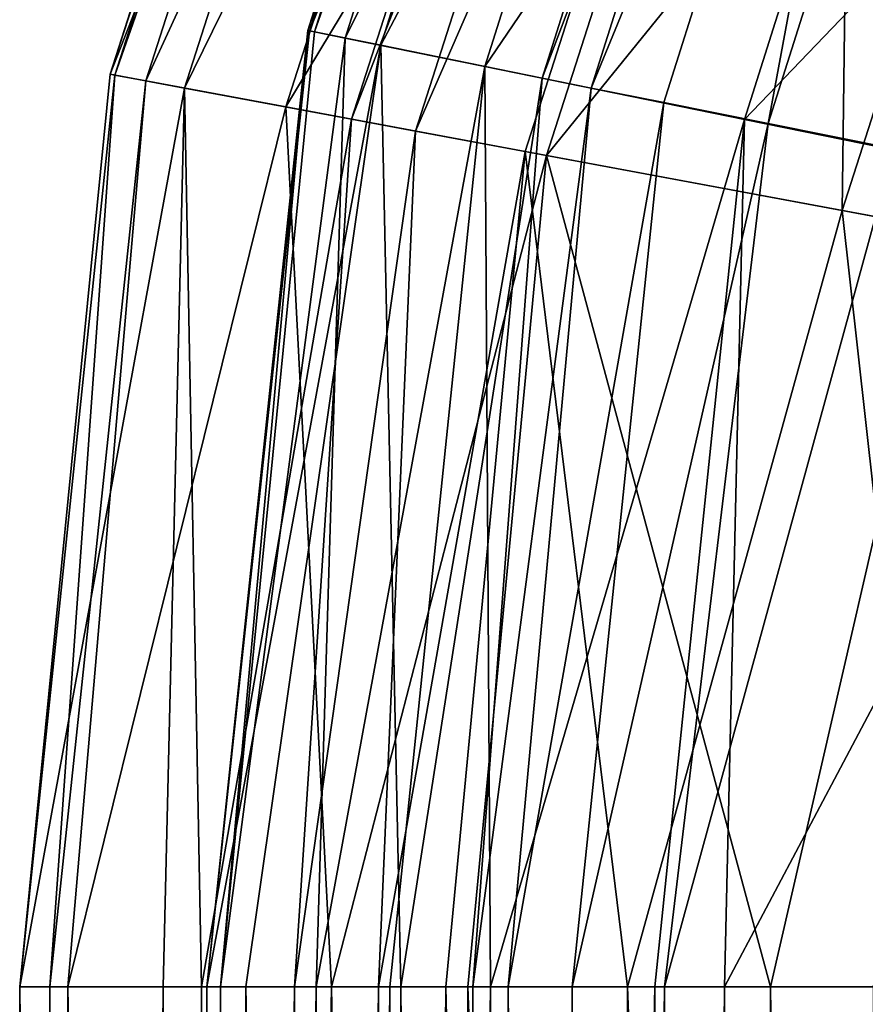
# Model space of a CAD drawing. Header units: millimetres. Extents: x 6 to 796, y 3 to 293.
# Tile 25 of 105: x 6 to 19, y 213 to 229. Entities that reach past the tile are written whole.
import ezdxf

# ---------------------------------------------------------------- set-up
doc = ezdxf.new("R2010")
doc.units = ezdxf.units.MM
doc.header["$LTSCALE"] = 25.4
doc.layers.get('0').update_dxf_attribs({"true_color": 0xff5454})

# ---------------------------------------------------------------- blocks, each defined once
blk = doc.blocks.new('FLOWERPOT-L-9713.STL')
at = {"color": 0}
mesh = blk.add_polyface(dxfattribs=at)
corners = [(14.012, 245.366, 680.956), (7.116, 227.793, 668.967), (8.305, 227.572, 680.956), (12.911, 245.86, 668.967)]
mesh.append_faces([[corners[k] for k in face] for face in [(0, 1, 2), (1, 0, 3)]], dxfattribs={"vtx0": -1, "color": 0})
mesh = blk.add_polyface(dxfattribs=at)
corners = [(7.116, 227.793, 668.967), (12.981, 245.829, 609.719), (7.192, 227.779, 609.719), (12.911, 245.86, 668.967)]
mesh.append_faces([[corners[k] for k in face] for face in [(0, 1, 2), (1, 0, 3)]], dxfattribs={"vtx0": -1, "color": 0})
mesh = blk.add_polyface(dxfattribs=at)
corners = [(7.192, 227.779, 609.719), (13.44, 245.622, 548.667), (7.688, 227.687, 548.667), (12.981, 245.829, 609.719)]
mesh.append_faces([[corners[k] for k in face] for face in [(0, 1, 2), (1, 0, 3)]], dxfattribs={"vtx0": -1, "color": 0})
mesh = blk.add_polyface(dxfattribs=at)
corners = [(7.688, 227.687, 548.667), (15.52, 244.688, 425.254), (9.933, 227.269, 425.254), (13.44, 245.622, 548.667)]
mesh.append_faces([[corners[k] for k in face] for face in [(0, 1, 2), (1, 0, 3)]], dxfattribs={"vtx0": -1, "color": 0})
mesh = blk.add_polyface(dxfattribs=at)
corners = [(16.495, 244.25, 691.797), (8.305, 227.572, 680.956), (10.986, 227.073, 691.797), (14.012, 245.366, 680.956)]
mesh.append_faces([[corners[k] for k in face] for face in [(0, 1, 2), (1, 0, 3)]], dxfattribs={"vtx0": -1, "color": 0})
mesh = blk.add_polyface(dxfattribs=at)
corners = [(9.933, 227.269, 425.254), (19.388, 242.95, 306.163), (14.109, 226.491, 306.163), (15.52, 244.688, 425.254)]
mesh.append_faces([[corners[k] for k in face] for face in [(0, 1, 2), (1, 0, 3)]], dxfattribs={"vtx0": -1, "color": 0})
mesh = blk.add_polyface(dxfattribs=at)
corners = [(17.443, 243.824, 694.538), (10.986, 227.073, 691.797), (12.009, 226.882, 694.538), (16.495, 244.25, 691.797)]
mesh.append_faces([[corners[k] for k in face] for face in [(0, 1, 2), (1, 0, 3)]], dxfattribs={"vtx0": -1, "color": 0})
mesh = blk.add_polyface(dxfattribs=at)
corners = [(19.07, 243.093, 696.784), (12.009, 226.882, 694.538), (13.766, 226.555, 696.784), (17.443, 243.824, 694.538)]
mesh.append_faces([[corners[k] for k in face] for face in [(0, 1, 2), (1, 0, 3)]], dxfattribs={"vtx0": -1, "color": 0})
mesh = blk.add_polyface(dxfattribs=at)
corners = [(18.846, 225.609, 699.379), (19.07, 243.093, 696.784), (13.766, 226.555, 696.784), (23.776, 240.978, 699.379)]
mesh.append_faces([[corners[k] for k in face] for face in [(0, 1, 2), (1, 0, 3)]], dxfattribs={"vtx0": -1, "color": 0})
mesh = blk.add_polyface(dxfattribs=at)
corners = [(14.109, 226.491, 306.163), (25.299, 240.294, 198.763), (20.491, 225.303, 198.763), (19.388, 242.95, 306.163)]
mesh.append_faces([[corners[k] for k in face] for face in [(0, 1, 2), (1, 0, 3)]], dxfattribs={"vtx0": -1, "color": 0})
mesh = blk.add_polyface(dxfattribs=at)
corners = [(14.924, 242.814, 609.734), (10.282, 228.496, 639.691), (10.39, 228.474, 609.734), (14.822, 242.857, 639.691)]
mesh.append_faces([[corners[k] for k in face] for face in [(0, 1, 2), (1, 0, 3)]], dxfattribs={"vtx0": -1, "color": 0})
mesh = blk.add_polyface(dxfattribs=at)
corners = [(10.282, 228.496, 639.691), (14.852, 242.844, 668.869), (10.313, 228.489, 668.869), (14.822, 242.857, 639.691)]
mesh.append_faces([[corners[k] for k in face] for face in [(0, 1, 2), (1, 0, 3)]], dxfattribs={"vtx0": -1, "color": 0})
mesh = blk.add_polyface(dxfattribs=at)
corners = [(10.313, 228.489, 668.869), (15.923, 242.395, 680.425), (11.453, 228.258, 680.425), (14.852, 242.844, 668.869)]
mesh.append_faces([[corners[k] for k in face] for face in [(0, 1, 2), (1, 0, 3)]], dxfattribs={"vtx0": -1, "color": 0})
mesh = blk.add_polyface(dxfattribs=at)
corners = [(15.389, 242.619, 548.701), (10.39, 228.474, 609.734), (10.884, 228.373, 548.701), (14.924, 242.814, 609.734)]
mesh.append_faces([[corners[k] for k in face] for face in [(0, 1, 2), (1, 0, 3)]], dxfattribs={"vtx0": -1, "color": 0})
mesh = blk.add_polyface(dxfattribs=at)
corners = [(17.491, 241.737, 425.332), (10.884, 228.373, 548.701), (13.121, 227.918, 425.332), (15.389, 242.619, 548.701)]
mesh.append_faces([[corners[k] for k in face] for face in [(0, 1, 2), (1, 0, 3)]], dxfattribs={"vtx0": -1, "color": 0})
mesh = blk.add_polyface(dxfattribs=at)
corners = [(11.453, 228.258, 680.425), (18.353, 241.377, 690.905), (14.039, 227.732, 690.904), (15.923, 242.395, 680.425)]
mesh.append_faces([[corners[k] for k in face] for face in [(0, 1, 2), (1, 0, 3)]], dxfattribs={"vtx0": -1, "color": 0})
mesh = blk.add_polyface(dxfattribs=at)
corners = [(21.4, 240.098, 306.303), (13.121, 227.918, 425.332), (17.281, 227.071, 306.303), (17.491, 241.737, 425.332)]
mesh.append_faces([[corners[k] for k in face] for face in [(0, 1, 2), (1, 0, 3)]], dxfattribs={"vtx0": -1, "color": 0})
mesh = blk.add_polyface(dxfattribs=at)
corners = [(14.039, 227.732, 690.904), (19.091, 241.07, 693.085), (14.823, 227.573, 693.083), (18.353, 241.377, 690.905)]
mesh.append_faces([[corners[k] for k in face] for face in [(0, 1, 2), (1, 0, 3)]], dxfattribs={"vtx0": -1, "color": 0})
mesh = blk.add_polyface(dxfattribs=at)
corners = [(14.823, 227.573, 693.083), (20.187, 240.615, 694.572), (15.988, 227.34, 694.571), (19.091, 241.07, 693.085)]
mesh.append_faces([[corners[k] for k in face] for face in [(0, 1, 2), (1, 0, 3)]], dxfattribs={"vtx0": -1, "color": 0})
mesh = blk.add_polyface(dxfattribs=at)
corners = [(21.717, 225.074, 699.617), (23.776, 240.978, 699.379), (18.846, 225.609, 699.379), (26.435, 239.783, 699.617)]
mesh.append_faces([[corners[k] for k in face] for face in [(0, 1, 2), (1, 0, 3)]], dxfattribs={"vtx0": -1, "color": 0})
mesh = blk.add_polyface(dxfattribs=at)
corners = [(20.187, 240.615, 694.572), (17.662, 227.003, 695.731), (15.988, 227.34, 694.571), (21.761, 239.961, 695.732)]
mesh.append_faces([[corners[k] for k in face] for face in [(0, 1, 2), (1, 0, 3)]], dxfattribs={"vtx0": -1, "color": 0})
mesh = blk.add_polyface(dxfattribs=at)
corners = [(27.372, 237.593, 198.992), (17.281, 227.071, 306.303), (23.636, 225.777, 198.993), (21.4, 240.098, 306.303)]
mesh.append_faces([[corners[k] for k in face] for face in [(0, 1, 2), (1, 0, 3)]], dxfattribs={"vtx0": -1, "color": 0})
mesh = blk.add_polyface(dxfattribs=at)
corners = [(21.761, 239.961, 695.732), (19.677, 226.597, 696.444), (17.662, 227.003, 695.731), (23.654, 239.173, 696.444)]
mesh.append_faces([[corners[k] for k in face] for face in [(0, 1, 2), (1, 0, 3)]], dxfattribs={"vtx0": -1, "color": 0})
mesh = blk.add_polyface(dxfattribs=at)
corners = [(10.282, 228.496, 639.691), (8.667, 213.167, 662.476), (8.886, 213.167, 596.181)]
mesh.append_faces([[corners[k] for k in face] for face in [(0, 1, 2)]], dxfattribs={"color": 0})
mesh = blk.add_polyface(dxfattribs=at)
corners = [(10.282, 228.496, 639.691), (10.313, 228.489, 668.869), (8.667, 213.167, 662.476)]
mesh.append_faces([[corners[k] for k in face] for face in [(0, 1, 2)]], dxfattribs={"color": 0})
mesh = blk.add_polyface(dxfattribs=at)
corners = [(10.313, 228.489, 668.869), (8.667, 213.167, 665.002), (8.667, 213.167, 662.476)]
mesh.append_faces([[corners[k] for k in face] for face in [(0, 1, 2)]], dxfattribs={"color": 0})
mesh = blk.add_polyface(dxfattribs=at)
corners = [(10.313, 228.489, 668.869), (11.453, 228.258, 680.425), (8.667, 213.167, 665.002)]
mesh.append_faces([[corners[k] for k in face] for face in [(0, 1, 2)]], dxfattribs={"color": 0})
mesh = blk.add_polyface(dxfattribs=at)
corners = [(10.282, 228.496, 639.691), (8.886, 213.167, 596.181), (10.39, 228.474, 609.734)]
mesh.append_faces([[corners[k] for k in face] for face in [(0, 1, 2)]], dxfattribs={"color": 0})
mesh = blk.add_polyface(dxfattribs=at)
corners = [(10.39, 228.474, 609.734), (8.886, 213.167, 596.181), (10.884, 228.373, 548.701)]
mesh.append_faces([[corners[k] for k in face] for face in [(0, 1, 2)]], dxfattribs={"color": 0})
mesh = blk.add_polyface(dxfattribs=at)
corners = [(10.884, 228.373, 548.701), (8.886, 213.167, 596.181), (10.417, 213.167, 476.914)]
mesh.append_faces([[corners[k] for k in face] for face in [(0, 1, 2)]], dxfattribs={"color": 0})
mesh = blk.add_polyface(dxfattribs=at)
corners = [(10.884, 228.373, 548.701), (10.417, 213.167, 476.914), (13.121, 227.918, 425.332)]
mesh.append_faces([[corners[k] for k in face] for face in [(0, 1, 2)]], dxfattribs={"color": 0})
mesh = blk.add_polyface(dxfattribs=at)
corners = [(11.453, 228.258, 680.425), (9.29, 213.167, 676.425), (8.667, 213.167, 665.002)]
mesh.append_faces([[corners[k] for k in face] for face in [(0, 1, 2)]], dxfattribs={"color": 0})
mesh = blk.add_polyface(dxfattribs=at)
corners = [(11.453, 228.258, 680.425), (11.776, 213.167, 688.386), (9.29, 213.167, 676.425)]
mesh.append_faces([[corners[k] for k in face] for face in [(0, 1, 2)]], dxfattribs={"color": 0})
mesh = blk.add_polyface(dxfattribs=at)
corners = [(11.453, 228.258, 680.425), (14.039, 227.732, 690.904), (11.776, 213.167, 688.386)]
mesh.append_faces([[corners[k] for k in face] for face in [(0, 1, 2)]], dxfattribs={"color": 0})
mesh = blk.add_polyface(dxfattribs=at)
corners = [(13.121, 227.918, 425.332), (10.417, 213.167, 476.914), (11.595, 213.167, 425.332)]
mesh.append_faces([[corners[k] for k in face] for face in [(0, 1, 2)]], dxfattribs={"color": 0})
mesh = blk.add_polyface(dxfattribs=at)
corners = [(13.121, 227.918, 425.332), (11.595, 213.167, 425.332), (13.208, 213.167, 371.857)]
mesh.append_faces([[corners[k] for k in face] for face in [(0, 1, 2)]], dxfattribs={"color": 0})
mesh = blk.add_polyface(dxfattribs=at)
corners = [(13.121, 227.918, 425.332), (13.208, 213.167, 371.857), (17.281, 227.071, 306.303)]
mesh.append_faces([[corners[k] for k in face] for face in [(0, 1, 2)]], dxfattribs={"color": 0})
mesh = blk.add_polyface(dxfattribs=at)
corners = [(7.116, 227.793, 668.967), (5.667, 213.167, 665.002), (5.668, 213.167, 665.427)]
mesh.append_faces([[corners[k] for k in face] for face in [(0, 1, 2)]], dxfattribs={"color": 0})
mesh = blk.add_polyface(dxfattribs=at)
corners = [(7.116, 227.793, 668.967), (7.192, 227.779, 609.719), (5.667, 213.167, 665.002)]
mesh.append_faces([[corners[k] for k in face] for face in [(0, 1, 2)]], dxfattribs={"color": 0})
mesh = blk.add_polyface(dxfattribs=at)
corners = [(7.192, 227.779, 609.719), (6.149, 213.167, 563.901), (5.667, 213.167, 665.002)]
mesh.append_faces([[corners[k] for k in face] for face in [(0, 1, 2)]], dxfattribs={"color": 0})
mesh = blk.add_polyface(dxfattribs=at)
corners = [(7.116, 227.793, 668.967), (5.668, 213.167, 665.427), (8.305, 227.572, 680.956)]
mesh.append_faces([[corners[k] for k in face] for face in [(0, 1, 2)]], dxfattribs={"color": 0})
mesh = blk.add_polyface(dxfattribs=at)
corners = [(7.192, 227.779, 609.719), (7.688, 227.687, 548.667), (6.149, 213.167, 563.901)]
mesh.append_faces([[corners[k] for k in face] for face in [(0, 1, 2)]], dxfattribs={"color": 0})
mesh = blk.add_polyface(dxfattribs=at)
corners = [(14.039, 227.732, 690.904), (12.925, 213.167, 692.145), (11.776, 213.167, 688.386)]
mesh.append_faces([[corners[k] for k in face] for face in [(0, 1, 2)]], dxfattribs={"color": 0})
mesh = blk.add_polyface(dxfattribs=at)
corners = [(14.039, 227.732, 690.904), (14.823, 227.573, 693.083), (12.925, 213.167, 692.145)]
mesh.append_faces([[corners[k] for k in face] for face in [(0, 1, 2)]], dxfattribs={"color": 0})
mesh = blk.add_polyface(dxfattribs=at)
corners = [(7.688, 227.687, 548.667), (6.438, 213.167, 538.132), (6.149, 213.167, 563.901)]
mesh.append_faces([[corners[k] for k in face] for face in [(0, 1, 2)]], dxfattribs={"color": 0})
mesh = blk.add_polyface(dxfattribs=at)
corners = [(7.688, 227.687, 548.667), (9.933, 227.269, 425.254), (6.438, 213.167, 538.132)]
mesh.append_faces([[corners[k] for k in face] for face in [(0, 1, 2)]], dxfattribs={"color": 0})
mesh = blk.add_polyface(dxfattribs=at)
corners = [(14.823, 227.573, 693.083), (13.496, 213.167, 693.359), (12.925, 213.167, 692.145)]
mesh.append_faces([[corners[k] for k in face] for face in [(0, 1, 2)]], dxfattribs={"color": 0})
mesh = blk.add_polyface(dxfattribs=at)
corners = [(14.823, 227.573, 693.083), (15.988, 227.34, 694.571), (13.496, 213.167, 693.359)]
mesh.append_faces([[corners[k] for k in face] for face in [(0, 1, 2)]], dxfattribs={"color": 0})
mesh = blk.add_polyface(dxfattribs=at)
corners = [(8.305, 227.572, 680.956), (5.668, 213.167, 665.427), (7.966, 213.167, 685.759)]
mesh.append_faces([[corners[k] for k in face] for face in [(0, 1, 2)]], dxfattribs={"color": 0})
mesh = blk.add_polyface(dxfattribs=at)
corners = [(8.305, 227.572, 680.956), (7.966, 213.167, 685.759), (8.58, 213.167, 688.107)]
mesh.append_faces([[corners[k] for k in face] for face in [(0, 1, 2)]], dxfattribs={"color": 0})
mesh = blk.add_polyface(dxfattribs=at)
corners = [(8.305, 227.572, 680.956), (8.58, 213.167, 688.107), (10.986, 227.073, 691.797)]
mesh.append_faces([[corners[k] for k in face] for face in [(0, 1, 2)]], dxfattribs={"color": 0})
mesh = blk.add_polyface(dxfattribs=at)
corners = [(9.933, 227.269, 425.254), (10.665, 213.167, 358.897), (6.438, 213.167, 538.132)]
mesh.append_faces([[corners[k] for k in face] for face in [(0, 1, 2)]], dxfattribs={"color": 0})
mesh = blk.add_polyface(dxfattribs=at)
corners = [(9.933, 227.269, 425.254), (14.109, 226.491, 306.163), (10.665, 213.167, 358.897)]
mesh.append_faces([[corners[k] for k in face] for face in [(0, 1, 2)]], dxfattribs={"color": 0})
mesh = blk.add_polyface(dxfattribs=at)
corners = [(15.988, 227.34, 694.571), (14.521, 213.167, 694.57), (13.496, 213.167, 693.359)]
mesh.append_faces([[corners[k] for k in face] for face in [(0, 1, 2)]], dxfattribs={"color": 0})
mesh = blk.add_polyface(dxfattribs=at)
corners = [(17.662, 227.003, 695.731), (14.521, 213.167, 694.57), (15.988, 227.34, 694.571)]
mesh.append_faces([[corners[k] for k in face] for face in [(0, 1, 2)]], dxfattribs={"color": 0})
mesh = blk.add_polyface(dxfattribs=at)
corners = [(10.986, 227.073, 691.797), (8.58, 213.167, 688.107), (10.069, 213.167, 693.064)]
mesh.append_faces([[corners[k] for k in face] for face in [(0, 1, 2)]], dxfattribs={"color": 0})
mesh = blk.add_polyface(dxfattribs=at)
corners = [(10.986, 227.073, 691.797), (10.069, 213.167, 693.064), (12.009, 226.882, 694.538)]
mesh.append_faces([[corners[k] for k in face] for face in [(0, 1, 2)]], dxfattribs={"color": 0})
mesh = blk.add_polyface(dxfattribs=at)
corners = [(17.281, 227.071, 306.303), (13.208, 213.167, 371.857), (15.842, 213.167, 306.303)]
mesh.append_faces([[corners[k] for k in face] for face in [(0, 1, 2)]], dxfattribs={"color": 0})
mesh = blk.add_polyface(dxfattribs=at)
corners = [(17.662, 227.003, 695.731), (15.996, 213.167, 695.609), (14.521, 213.167, 694.57)]
mesh.append_faces([[corners[k] for k in face] for face in [(0, 1, 2)]], dxfattribs={"color": 0})
mesh = blk.add_polyface(dxfattribs=at)
corners = [(17.281, 227.071, 306.303), (15.842, 213.167, 306.303), (16.961, 213.167, 283.547)]
mesh.append_faces([[corners[k] for k in face] for face in [(0, 1, 2)]], dxfattribs={"color": 0})
mesh = blk.add_polyface(dxfattribs=at)
corners = [(19.677, 226.597, 696.444), (15.996, 213.167, 695.609), (17.662, 227.003, 695.731)]
mesh.append_faces([[corners[k] for k in face] for face in [(0, 1, 2)]], dxfattribs={"color": 0})
mesh = blk.add_polyface(dxfattribs=at)
corners = [(17.281, 227.071, 306.303), (16.961, 213.167, 283.547), (23.636, 225.777, 198.993)]
mesh.append_faces([[corners[k] for k in face] for face in [(0, 1, 2)]], dxfattribs={"color": 0})
mesh = blk.add_polyface(dxfattribs=at)
corners = [(12.009, 226.882, 694.538), (10.069, 213.167, 693.064), (11.415, 213.167, 695.611)]
mesh.append_faces([[corners[k] for k in face] for face in [(0, 1, 2)]], dxfattribs={"color": 0})
mesh = blk.add_polyface(dxfattribs=at)
corners = [(12.009, 226.882, 694.538), (11.415, 213.167, 695.611), (13.766, 226.555, 696.784)]
mesh.append_faces([[corners[k] for k in face] for face in [(0, 1, 2)]], dxfattribs={"color": 0})
mesh = blk.add_polyface(dxfattribs=at)
corners = [(14.109, 226.491, 306.163), (12.846, 213.167, 306.163), (10.665, 213.167, 358.897)]
mesh.append_faces([[corners[k] for k in face] for face in [(0, 1, 2)]], dxfattribs={"color": 0})
mesh = blk.add_polyface(dxfattribs=at)
corners = [(13.766, 226.555, 696.784), (11.415, 213.167, 695.611), (12.497, 213.167, 696.784)]
mesh.append_faces([[corners[k] for k in face] for face in [(0, 1, 2)]], dxfattribs={"color": 0})
mesh = blk.add_polyface(dxfattribs=at)
corners = [(15.408, 213.167, 698.657), (13.766, 226.555, 696.784), (12.497, 213.167, 696.784)]
mesh.append_faces([[corners[k] for k in face] for face in [(0, 1, 2)]], dxfattribs={"color": 0})
mesh = blk.add_polyface(dxfattribs=at)
corners = [(14.109, 226.491, 306.163), (17.698, 213.167, 221.276), (12.846, 213.167, 306.163)]
mesh.append_faces([[corners[k] for k in face] for face in [(0, 1, 2)]], dxfattribs={"color": 0})
mesh = blk.add_polyface(dxfattribs=at)
corners = [(18.846, 225.609, 699.379), (13.766, 226.555, 696.784), (15.408, 213.167, 698.657)]
mesh.append_faces([[corners[k] for k in face] for face in [(0, 1, 2)]], dxfattribs={"color": 0})
mesh = blk.add_polyface(dxfattribs=at)
corners = [(14.109, 226.491, 306.163), (20.491, 225.303, 198.763), (17.698, 213.167, 221.276)]
mesh.append_faces([[corners[k] for k in face] for face in [(0, 1, 2)]], dxfattribs={"color": 0})
mesh = blk.add_polyface(dxfattribs=at)
corners = [(19.75, 213.167, 696.625), (15.996, 213.167, 695.609), (19.677, 226.597, 696.444)]
mesh.append_faces([[corners[k] for k in face] for face in [(0, 1, 2)]], dxfattribs={"color": 0})
mesh = blk.add_polyface(dxfattribs=at)
corners = [(23.636, 225.777, 198.993), (16.961, 213.167, 283.547), (21.525, 213.167, 209.752)]
mesh.append_faces([[corners[k] for k in face] for face in [(0, 1, 2)]], dxfattribs={"color": 0})
mesh = blk.add_polyface(dxfattribs=at)
corners = [(20.233, 213.167, 699.629), (18.846, 225.609, 699.379), (15.408, 213.167, 698.657)]
mesh.append_faces([[corners[k] for k in face] for face in [(0, 1, 2)]], dxfattribs={"color": 0})
mesh = blk.add_polyface(dxfattribs=at)
corners = [(21.717, 225.074, 699.617), (18.846, 225.609, 699.379), (20.233, 213.167, 699.629)]
mesh.append_faces([[corners[k] for k in face] for face in [(0, 1, 2)]], dxfattribs={"color": 0})
mesh = blk.add_polyface(dxfattribs=at)
corners = [(20.491, 225.303, 198.763), (19.341, 213.167, 198.763), (17.698, 213.167, 221.276)]
mesh.append_faces([[corners[k] for k in face] for face in [(0, 1, 2)]], dxfattribs={"color": 0})
mesh = blk.add_polyface(dxfattribs=at)
corners = [(5.667, 213.167, 665.002), (6.149, 83.167, 563.901), (5.667, 83.167, 665.002), (6.149, 213.167, 563.901)]
mesh.append_faces([[corners[k] for k in face] for face in [(0, 1, 2), (1, 0, 3)]], dxfattribs={"vtx0": -1, "color": 0})
mesh = blk.add_polyface(dxfattribs=at)
corners = [(5.668, 213.167, 665.427), (5.667, 83.167, 665.002), (5.668, 83.167, 665.427), (5.667, 213.167, 665.002)]
mesh.append_faces([[corners[k] for k in face] for face in [(0, 1, 2), (1, 0, 3)]], dxfattribs={"vtx0": -1, "color": 0})
mesh = blk.add_polyface(dxfattribs=at)
corners = [(5.668, 213.167, 665.427), (5.668, 83.167, 665.427), (6.939, 83.167, 680.956)]
mesh.append_faces([[corners[k] for k in face] for face in [(0, 1, 2)]], dxfattribs={"color": 0})
mesh = blk.add_polyface(dxfattribs=at)
corners = [(5.668, 213.167, 665.427), (6.939, 83.167, 680.956), (7.966, 213.167, 685.759)]
mesh.append_faces([[corners[k] for k in face] for face in [(0, 1, 2)]], dxfattribs={"color": 0})
mesh = blk.add_polyface(dxfattribs=at)
corners = [(6.149, 213.167, 563.901), (6.438, 83.167, 538.132), (6.149, 83.167, 563.901), (6.438, 213.167, 538.132)]
mesh.append_faces([[corners[k] for k in face] for face in [(0, 1, 2), (1, 0, 3)]], dxfattribs={"vtx0": -1, "color": 0})
mesh = blk.add_polyface(dxfattribs=at)
corners = [(10.665, 213.167, 358.897), (8.596, 83.167, 425.254), (6.438, 213.167, 538.132)]
mesh.append_faces([[corners[k] for k in face] for face in [(0, 1, 2)]], dxfattribs={"color": 0})
mesh = blk.add_polyface(dxfattribs=at)
corners = [(6.438, 213.167, 538.132), (8.596, 83.167, 425.254), (6.438, 83.167, 538.132)]
mesh.append_faces([[corners[k] for k in face] for face in [(0, 1, 2)]], dxfattribs={"color": 0})
mesh = blk.add_polyface(dxfattribs=at)
corners = [(7.966, 213.167, 685.759), (6.939, 83.167, 680.956), (7.966, 83.167, 685.759)]
mesh.append_faces([[corners[k] for k in face] for face in [(0, 1, 2)]], dxfattribs={"color": 0})
mesh = blk.add_polyface(dxfattribs=at)
corners = [(8.58, 213.167, 688.107), (7.966, 83.167, 685.759), (8.58, 83.167, 688.107), (7.966, 213.167, 685.759)]
mesh.append_faces([[corners[k] for k in face] for face in [(0, 1, 2), (1, 0, 3)]], dxfattribs={"vtx0": -1, "color": 0})
mesh = blk.add_polyface(dxfattribs=at)
corners = [(10.069, 213.167, 693.064), (8.58, 83.167, 688.107), (10.069, 83.167, 693.064), (8.58, 213.167, 688.107)]
mesh.append_faces([[corners[k] for k in face] for face in [(0, 1, 2), (1, 0, 3)]], dxfattribs={"vtx0": -1, "color": 0})
mesh = blk.add_polyface(dxfattribs=at)
corners = [(10.665, 213.167, 358.897), (10.665, 83.167, 358.897), (8.596, 83.167, 425.254)]
mesh.append_faces([[corners[k] for k in face] for face in [(0, 1, 2)]], dxfattribs={"color": 0})
mesh = blk.add_polyface(dxfattribs=at)
corners = [(8.667, 213.167, 665.002), (9.29, 83.167, 676.425), (8.667, 83.167, 665.002), (9.29, 213.167, 676.425)]
mesh.append_faces([[corners[k] for k in face] for face in [(0, 1, 2), (1, 0, 3)]], dxfattribs={"vtx0": -1, "color": 0})
mesh = blk.add_polyface(dxfattribs=at)
corners = [(8.667, 213.167, 662.476), (8.667, 83.167, 665.002), (8.667, 83.167, 662.476), (8.667, 213.167, 665.002)]
mesh.append_faces([[corners[k] for k in face] for face in [(0, 1, 2), (1, 0, 3)]], dxfattribs={"vtx0": -1, "color": 0})
mesh = blk.add_polyface(dxfattribs=at)
corners = [(8.886, 213.167, 596.181), (8.667, 83.167, 662.476), (8.886, 83.167, 596.181), (8.667, 213.167, 662.476)]
mesh.append_faces([[corners[k] for k in face] for face in [(0, 1, 2), (1, 0, 3)]], dxfattribs={"vtx0": -1, "color": 0})
mesh = blk.add_polyface(dxfattribs=at)
corners = [(10.417, 213.167, 476.914), (8.886, 83.167, 596.181), (10.417, 83.167, 476.914), (8.886, 213.167, 596.181)]
mesh.append_faces([[corners[k] for k in face] for face in [(0, 1, 2), (1, 0, 3)]], dxfattribs={"vtx0": -1, "color": 0})
mesh = blk.add_polyface(dxfattribs=at)
corners = [(9.29, 213.167, 676.425), (11.776, 83.167, 688.386), (9.29, 83.167, 676.425), (11.776, 213.167, 688.386)]
mesh.append_faces([[corners[k] for k in face] for face in [(0, 1, 2), (1, 0, 3)]], dxfattribs={"vtx0": -1, "color": 0})
mesh = blk.add_polyface(dxfattribs=at)
corners = [(11.415, 213.167, 695.611), (10.069, 83.167, 693.064), (11.415, 83.167, 695.611), (10.069, 213.167, 693.064)]
mesh.append_faces([[corners[k] for k in face] for face in [(0, 1, 2), (1, 0, 3)]], dxfattribs={"vtx0": -1, "color": 0})
mesh = blk.add_polyface(dxfattribs=at)
corners = [(11.595, 213.167, 425.332), (10.417, 83.167, 476.914), (11.595, 83.167, 425.332), (10.417, 213.167, 476.914)]
mesh.append_faces([[corners[k] for k in face] for face in [(0, 1, 2), (1, 0, 3)]], dxfattribs={"vtx0": -1, "color": 0})
mesh = blk.add_polyface(dxfattribs=at)
corners = [(10.665, 213.167, 358.897), (12.846, 83.167, 306.163), (10.665, 83.167, 358.897), (12.846, 213.167, 306.163)]
mesh.append_faces([[corners[k] for k in face] for face in [(0, 1, 2), (1, 0, 3)]], dxfattribs={"vtx0": -1, "color": 0})
mesh = blk.add_polyface(dxfattribs=at)
corners = [(12.497, 213.167, 696.784), (11.415, 83.167, 695.611), (12.497, 83.167, 696.784), (11.415, 213.167, 695.611)]
mesh.append_faces([[corners[k] for k in face] for face in [(0, 1, 2), (1, 0, 3)]], dxfattribs={"vtx0": -1, "color": 0})
mesh = blk.add_polyface(dxfattribs=at)
corners = [(13.208, 213.167, 371.857), (11.595, 83.167, 425.332), (13.208, 83.167, 371.857), (11.595, 213.167, 425.332)]
mesh.append_faces([[corners[k] for k in face] for face in [(0, 1, 2), (1, 0, 3)]], dxfattribs={"vtx0": -1, "color": 0})
mesh = blk.add_polyface(dxfattribs=at)
corners = [(11.776, 213.167, 688.386), (12.925, 83.167, 692.145), (11.776, 83.167, 688.386), (12.925, 213.167, 692.145)]
mesh.append_faces([[corners[k] for k in face] for face in [(0, 1, 2), (1, 0, 3)]], dxfattribs={"vtx0": -1, "color": 0})
mesh = blk.add_polyface(dxfattribs=at)
corners = [(15.408, 83.167, 698.657), (12.497, 213.167, 696.784), (12.497, 83.167, 696.784), (15.408, 213.167, 698.657)]
mesh.append_faces([[corners[k] for k in face] for face in [(0, 1, 2), (1, 0, 3)]], dxfattribs={"vtx0": -1, "color": 0})
mesh = blk.add_polyface(dxfattribs=at)
corners = [(12.846, 213.167, 306.163), (17.698, 83.167, 221.276), (12.846, 83.167, 306.163), (17.698, 213.167, 221.276)]
mesh.append_faces([[corners[k] for k in face] for face in [(0, 1, 2), (1, 0, 3)]], dxfattribs={"vtx0": -1, "color": 0})
mesh = blk.add_polyface(dxfattribs=at)
corners = [(12.925, 213.167, 692.145), (13.496, 83.167, 693.359), (12.925, 83.167, 692.145), (13.496, 213.167, 693.359)]
mesh.append_faces([[corners[k] for k in face] for face in [(0, 1, 2), (1, 0, 3)]], dxfattribs={"vtx0": -1, "color": 0})
mesh = blk.add_polyface(dxfattribs=at)
corners = [(15.842, 213.167, 306.303), (13.208, 83.167, 371.857), (15.842, 83.167, 306.303), (13.208, 213.167, 371.857)]
mesh.append_faces([[corners[k] for k in face] for face in [(0, 1, 2), (1, 0, 3)]], dxfattribs={"vtx0": -1, "color": 0})
mesh = blk.add_polyface(dxfattribs=at)
corners = [(13.496, 213.167, 693.359), (14.521, 83.167, 694.57), (13.496, 83.167, 693.359), (14.521, 213.167, 694.57)]
mesh.append_faces([[corners[k] for k in face] for face in [(0, 1, 2), (1, 0, 3)]], dxfattribs={"vtx0": -1, "color": 0})
mesh = blk.add_polyface(dxfattribs=at)
corners = [(15.996, 213.167, 695.609), (14.521, 83.167, 694.57), (14.521, 213.167, 694.57), (15.996, 83.167, 695.609)]
mesh.append_faces([[corners[k] for k in face] for face in [(0, 1, 2), (1, 0, 3)]], dxfattribs={"vtx0": -1, "color": 0})
mesh = blk.add_polyface(dxfattribs=at)
corners = [(20.233, 83.167, 699.629), (15.408, 213.167, 698.657), (15.408, 83.167, 698.657), (20.233, 213.167, 699.629)]
mesh.append_faces([[corners[k] for k in face] for face in [(0, 1, 2), (1, 0, 3)]], dxfattribs={"vtx0": -1, "color": 0})
mesh = blk.add_polyface(dxfattribs=at)
corners = [(16.961, 213.167, 283.547), (15.842, 83.167, 306.303), (16.961, 83.167, 283.547), (15.842, 213.167, 306.303)]
mesh.append_faces([[corners[k] for k in face] for face in [(0, 1, 2), (1, 0, 3)]], dxfattribs={"vtx0": -1, "color": 0})
mesh = blk.add_polyface(dxfattribs=at)
corners = [(19.75, 213.167, 696.625), (15.996, 83.167, 695.609), (15.996, 213.167, 695.609), (19.75, 83.167, 696.625)]
mesh.append_faces([[corners[k] for k in face] for face in [(0, 1, 2), (1, 0, 3)]], dxfattribs={"vtx0": -1, "color": 0})
mesh = blk.add_polyface(dxfattribs=at)
corners = [(21.525, 213.167, 209.752), (16.961, 83.167, 283.547), (21.525, 83.167, 209.752), (16.961, 213.167, 283.547)]
mesh.append_faces([[corners[k] for k in face] for face in [(0, 1, 2), (1, 0, 3)]], dxfattribs={"vtx0": -1, "color": 0})
mesh = blk.add_polyface(dxfattribs=at)
corners = [(17.698, 213.167, 221.276), (19.341, 83.167, 198.763), (17.698, 83.167, 221.276), (19.341, 213.167, 198.763)]
mesh.append_faces([[corners[k] for k in face] for face in [(0, 1, 2), (1, 0, 3)]], dxfattribs={"vtx0": -1, "color": 0})

msp = doc.modelspace()

# ---------------------------------------------------------------- block references
at = {"color": 7, "true_color": 0xffffff}
msp.add_blockref('FLOWERPOT-L-9713.STL', (0, 0), dxfattribs=at)

doc.saveas('drawing.dxf')
